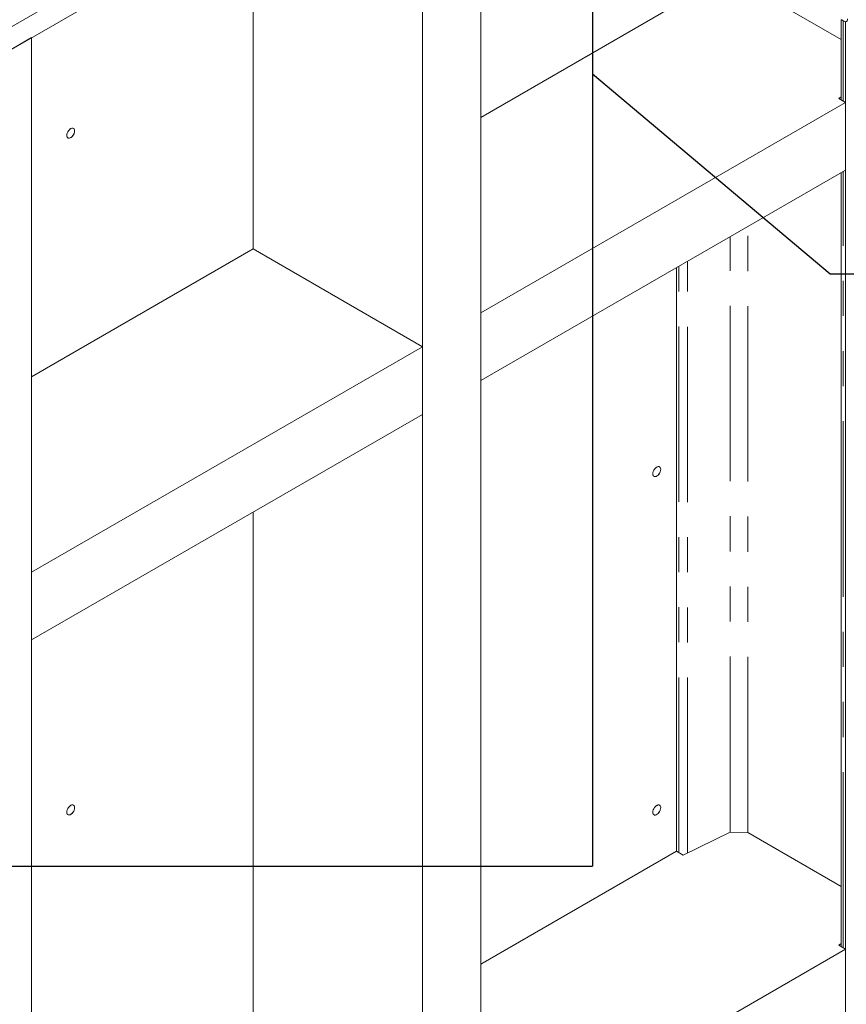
# Model space of a CAD drawing. Header units: millimetres. Extents: x 450 to 25135, y 150 to 17673.
# Tile 224 of 256: x 11061 to 11959, y 9990 to 11060. Entities that reach past the tile are written whole.
import ezdxf

# ---------------------------------------------------------------- set-up
doc = ezdxf.new("R2010")
doc.units = ezdxf.units.MM
doc.linetypes.add('SLD-Centrada-doble', pattern=[12.7, 6.35, -1.27, 1.27, -1.27, 1.27, -1.27])
doc.linetypes.add('SLD-Continua', pattern=[0])
doc.layers.add('COTAS', color=1, linetype='SLD-Continua')
doc.layers.add('OCULTA', color=8, linetype='SLD-Continua')
doc.styles.get("Standard").update_dxf_attribs({"font": 'ARIALN.TTF'})
doc.dimstyles.new('SLDDIMSTYLE1', dxfattribs={"dimtxt": 0.18, "dimasz": 105, "dimexe": 0, "dimexo": 0.0625, "dimgap": 0, "dimtad": 0, "dimtih": 1, "dimtoh": 1, "dimdec": 0, "dimrnd": 1e-09, "dimzin": 0, "dimdsep": 46, "dimtxsty": 'Standard', "dimblk1": 'NONE', "dimblk2": 'NONE', "dimsah": 1, "dimcen": 0.09, "dimadec": 0, "dimazin": 0, "dimtfac": 105, "dimtdec": 0, "dimtofl": 0, "dimtmove": 0, "dimatfit": 3, "dimldrblk": 'NONE', "dimfxl": 1, "dimfrac": 2, "dimtolj": 1, "dimtzin": 0, "dimarcsym": 0})

# ---------------------------------------------------------------- blocks, each defined once
blk = doc.blocks.new('_None')

msp = doc.modelspace()

# ---------------------------------------------------------------- linework, layer by layer
at = {"layer": 'COTAS', "ltscale": 30}
for p in [(11683.4, 12515.9), (10330.5, 10140.5)]:
    msp.add_line(p, (11683.4, 10140.5), dxfattribs=at)
at = {"layer": 'OCULTA', "linetype": 'SLD-Continua', "lineweight": 18, "ltscale": 30}
for p, q in [((11958.8, 11575.3), (11006.2, 11025.3)), ((11951.2, 11546.3), (11006.2, 11000.8)), ((11951.2, 11546.3), (11006.2, 11000.8)), ((11951.2, 11546.3), (11006.2, 11000.8)), ((11951.2, 11546.3), (11006.2, 11000.8)), ((11951.2, 11546.3), (11006.2, 11000.8)), ((11562.2, 9266.6), (11562.2, 11321.8)), ((11562.2, 9266.6), (11562.2, 11321.8)), ((11562.2, 9266.6), (11562.2, 11321.8)), ((11562.2, 9266.6), (11562.2, 11321.8)), ((11562.2, 9266.6), (11562.2, 11321.8)), ((11498.6, 9229.9), (11498.6, 11285.1)), ((11498.6, 9229.9), (11498.6, 11285.1)), ((11498.6, 9229.9), (11498.6, 11285.1)), ((11498.6, 9229.9), (11498.6, 11285.1)), ((11498.6, 9229.9), (11498.6, 11285.1)), ((11314.8, 10810.7), (11314.8, 11179)), ((11314.8, 10810.7), (11314.8, 11179)), ((11314.8, 10810.7), (11314.8, 11179)), ((11314.8, 10810.7), (11314.8, 11179)), ((11314.8, 10810.7), (11314.8, 11179)), ((11953.4, 11038), (11852, 11096.5)), ((11953.4, 11038), (11852, 11096.5)), ((11953.4, 11038), (11852, 11096.5)), ((11953.4, 11038), (11852, 11096.5)), ((11953.4, 11038), (11852, 11096.5)), ((11562.2, 10953.5), (11774.4, 11076)), ((11562.2, 10953.5), (11774.4, 11076)), ((11562.2, 10953.5), (11774.4, 11076)), ((11562.2, 10953.5), (11774.4, 11076)), ((11562.2, 10953.5), (11774.4, 11076)), ((11953.3, 11059.7), (11956.1, 11058.1)), ((11953.4, 11059.6), (11953.4, 10972.7)), ((11953.4, 11059.6), (11953.4, 10972.7)), ((11953.4, 11059.6), (11953.4, 10972.7)), ((11953.4, 11059.6), (11953.4, 10972.7)), ((11953.4, 11059.6), (11953.4, 10972.7)), ((11958.2, 9495.2), (11958.2, 11057.5)), ((11958.2, 9495.2), (11958.2, 11057.5)), ((11958.2, 9495.2), (11958.2, 11057.5)), ((11958.2, 9495.2), (11958.2, 11057.5)), ((11958.2, 9495.2), (11958.2, 11057.5)), ((11074.3, 11040.2), (11010.7, 11003.4)), ((11074.3, 11040.2), (11010.7, 11003.4)), ((11074.3, 11040.2), (11010.7, 11003.4)), ((11074.3, 11040.2), (11010.7, 11003.4)), ((11074.3, 11040.2), (11010.7, 11003.4)), ((11074.3, 9477.2), (11074.3, 11040.2)), ((11074.3, 9477.2), (11074.3, 11040.2)), ((11074.3, 9477.2), (11074.3, 11040.2)), ((11074.3, 9477.2), (11074.3, 11040.2)), ((11074.3, 9477.2), (11074.3, 11040.2)), ((11950.9, 10974.1), (11953.4, 10975.8)), ((11950.9, 10974.1), (11953.4, 10975.8)), ((11950.9, 10974.1), (11953.4, 10975.8)), ((11950.9, 10974.1), (11953.4, 10975.8)), ((11950.9, 10974.1), (11953.4, 10975.8)), ((11958.2, 10969.9), (11950.9, 10974.1)), ((11958.2, 10969.9), (11950.9, 10974.1)), ((11958.2, 10969.9), (11950.9, 10974.1)), ((11958.2, 10969.9), (11950.9, 10974.1)), ((11958.2, 10969.9), (11950.9, 10974.1)), ((11562.2, 10741.3), (11958.2, 10969.9)), ((11562.2, 10741.3), (11958.2, 10969.9)), ((11562.2, 10741.3), (11958.2, 10969.9)), ((11562.2, 10741.3), (11958.2, 10969.9)), ((11562.2, 10741.3), (11958.2, 10969.9)), ((11958.2, 10896.4), (11958.2, 10969.9)), ((11958.2, 10896.4), (11958.2, 10969.9)), ((11958.2, 10896.4), (11958.2, 10969.9)), ((11958.2, 10896.4), (11958.2, 10969.9)), ((11958.2, 10896.4), (11958.2, 10969.9)), ((11562.2, 10667.8), (11958.2, 10896.4)), ((11562.2, 10667.8), (11958.2, 10896.4)), ((11562.2, 10667.8), (11958.2, 10896.4)), ((11562.2, 10667.8), (11958.2, 10896.4)), ((11562.2, 10667.8), (11958.2, 10896.4)), ((11953.4, 10893.6), (11953.4, 10053.2)), ((11953.4, 10893.6), (11953.4, 10053.2)), ((11953.4, 10893.6), (11953.4, 10053.2)), ((11953.4, 10893.6), (11953.4, 10053.2)), ((11953.4, 10893.6), (11953.4, 10053.2)), ((11074.3, 10671.9), (11314.8, 10810.7)), ((11074.3, 10671.9), (11314.8, 10810.7)), ((11074.3, 10671.9), (11314.8, 10810.7)), ((11074.3, 10671.9), (11314.8, 10810.7)), ((11074.3, 10671.9), (11314.8, 10810.7)), ((11314.8, 10810.7), (11498.6, 10704.5)), ((11314.8, 10810.7), (11498.6, 10704.5)), ((11314.8, 10810.7), (11498.6, 10704.5)), ((11314.8, 10810.7), (11498.6, 10704.5)), ((11314.8, 10810.7), (11498.6, 10704.5)), ((11774.4, 10156.6), (11774.4, 10790.2)), ((11774.4, 10156.6), (11774.4, 10790.2)), ((11774.4, 10156.6), (11774.4, 10790.2)), ((11774.4, 10156.6), (11774.4, 10790.2)), ((11774.4, 10156.6), (11774.4, 10790.2)), ((11562.2, 10667.8), (11562.2, 10741.3)), ((11562.2, 10667.8), (11562.2, 10741.3)), ((11562.2, 10667.8), (11562.2, 10741.3)), ((11562.2, 10667.8), (11562.2, 10741.3)), ((11562.2, 10667.8), (11562.2, 10741.3)), ((11074.3, 10459.6), (11498.6, 10704.5)), ((11074.3, 10459.6), (11498.6, 10704.5)), ((11074.3, 10459.6), (11498.6, 10704.5)), ((11074.3, 10459.6), (11498.6, 10704.5)), ((11074.3, 10459.6), (11498.6, 10704.5)), ((11498.6, 10631), (11498.6, 10704.5)), ((11498.6, 10631), (11498.6, 10704.5)), ((11498.6, 10631), (11498.6, 10704.5)), ((11498.6, 10631), (11498.6, 10704.5)), ((11498.6, 10631), (11498.6, 10704.5)), ((11074.3, 10386.1), (11498.6, 10631)), ((11074.3, 10386.1), (11498.6, 10631)), ((11074.3, 10386.1), (11498.6, 10631)), ((11074.3, 10386.1), (11498.6, 10631)), ((11074.3, 10386.1), (11498.6, 10631)), ((11314.8, 9891.2), (11314.8, 10524.9)), ((11314.8, 9891.2), (11314.8, 10524.9)), ((11314.8, 9891.2), (11314.8, 10524.9)), ((11314.8, 9891.2), (11314.8, 10524.9)), ((11314.8, 9891.2), (11314.8, 10524.9)), ((11074.3, 10459.6), (11074.3, 10386.1)), ((11074.3, 10459.6), (11074.3, 10386.1)), ((11074.3, 10459.6), (11074.3, 10386.1)), ((11074.3, 10459.6), (11074.3, 10386.1)), ((11074.3, 10459.6), (11074.3, 10386.1)), ((11833, 10177.5), (11781.7, 10152.3)), ((11833, 10177.5), (11781.7, 10152.3)), ((11833, 10177.5), (11781.7, 10152.3)), ((11833, 10177.5), (11781.7, 10152.3)), ((11833, 10177.5), (11781.7, 10152.3)), ((11833, 10177.5), (11852, 10177.1)), ((11833, 10177.5), (11852, 10177.1)), ((11833, 10177.5), (11852, 10177.1)), ((11833, 10177.5), (11852, 10177.1)), ((11833, 10177.5), (11852, 10177.1)), ((11953.4, 10118.5), (11852, 10177.1)), ((11953.4, 10118.5), (11852, 10177.1)), ((11953.4, 10118.5), (11852, 10177.1)), ((11953.4, 10118.5), (11852, 10177.1)), ((11953.4, 10118.5), (11852, 10177.1)), ((11562.2, 10034.1), (11774.4, 10156.6)), ((11562.2, 10034.1), (11774.4, 10156.6)), ((11562.2, 10034.1), (11774.4, 10156.6)), ((11562.2, 10034.1), (11774.4, 10156.6)), ((11562.2, 10034.1), (11774.4, 10156.6)), ((11781.7, 10152.3), (11774.4, 10156.6)), ((11781.7, 10152.3), (11774.4, 10156.6)), ((11781.7, 10152.3), (11774.4, 10156.6)), ((11781.7, 10152.3), (11774.4, 10156.6)), ((11781.7, 10152.3), (11774.4, 10156.6)), ((11950.9, 10054.7), (11953.4, 10056.4)), ((11950.9, 10054.7), (11953.4, 10056.4)), ((11950.9, 10054.7), (11953.4, 10056.4)), ((11950.9, 10054.7), (11953.4, 10056.4)), ((11950.9, 10054.7), (11953.4, 10056.4)), ((11958.2, 10050.4), (11950.9, 10054.7)), ((11958.2, 10050.4), (11950.9, 10054.7)), ((11958.2, 10050.4), (11950.9, 10054.7)), ((11958.2, 10050.4), (11950.9, 10054.7)), ((11958.2, 10050.4), (11950.9, 10054.7)), ((11562.2, 9821.9), (11958.2, 10050.4)), ((11562.2, 9821.9), (11958.2, 10050.4)), ((11562.2, 9821.9), (11958.2, 10050.4)), ((11562.2, 9821.9), (11958.2, 10050.4)), ((11562.2, 9821.9), (11958.2, 10050.4)), ((11958.2, 9977), (11958.2, 10050.4)), ((11958.2, 9977), (11958.2, 10050.4)), ((11958.2, 9977), (11958.2, 10050.4)), ((11958.2, 9977), (11958.2, 10050.4)), ((11958.2, 9977), (11958.2, 10050.4))]:
    msp.add_line(p, q, dxfattribs=at)
at = {"layer": 'OCULTA', "linetype": 'SLD-Centrada-doble', "lineweight": 18, "ltscale": 30}
for p, q in [((11955.4, 10971.5), (11955.4, 11058.4)), ((11955.4, 10971.5), (11955.4, 11058.4)), ((11955.4, 10971.5), (11955.4, 11058.4)), ((11955.4, 10971.5), (11955.4, 11058.4)), ((11955.4, 10971.5), (11955.4, 11058.4)), ((11955.4, 10052.1), (11955.4, 10894.8)), ((11955.4, 10052.1), (11955.4, 10894.8)), ((11955.4, 10052.1), (11955.4, 10894.8)), ((11955.4, 10052.1), (11955.4, 10894.8)), ((11955.4, 10052.1), (11955.4, 10894.8)), ((11852, 10177.1), (11852, 10835)), ((11852, 10177.1), (11852, 10835)), ((11852, 10177.1), (11852, 10835)), ((11852, 10177.1), (11852, 10835)), ((11852, 10177.1), (11852, 10835)), ((11833, 10177.5), (11833, 10824.1)), ((11833, 10177.5), (11833, 10824.1)), ((11833, 10177.5), (11833, 10824.1)), ((11833, 10177.5), (11833, 10824.1)), ((11833, 10177.5), (11833, 10824.1)), ((11777.2, 10155), (11777.2, 10791.9)), ((11777.2, 10155), (11777.2, 10791.9)), ((11777.2, 10155), (11777.2, 10791.9)), ((11777.2, 10155), (11777.2, 10791.9)), ((11777.2, 10155), (11777.2, 10791.9)), ((11786.6, 10154.8), (11786.6, 10797.3)), ((11786.6, 10154.8), (11786.6, 10797.3)), ((11786.6, 10154.8), (11786.6, 10797.3)), ((11786.6, 10154.8), (11786.6, 10797.3)), ((11786.6, 10154.8), (11786.6, 10797.3))]:
    msp.add_line(p, q, dxfattribs=at)
at = {"layer": 'OCULTA', "linetype": 'SLD-Continua', "lineweight": 18, "ltscale": 30, "flags": 128}
for points in [[(11121, 10938.9), (11120.9, 10940), (11120.5, 10940.9), (11120, 10941.5), (11119.2, 10941.9), (11118.3, 10941.9), (11117.3, 10941.6), (11116.3, 10941), (11115.3, 10940.2), (11114.3, 10939.1), (11113.6, 10937.9), (11113, 10936.5), (11112.6, 10935.2), (11112.5, 10934), (11112.6, 10932.9), (11113, 10932), (11113.6, 10931.3), (11114.3, 10931), (11115.3, 10931), (11116.3, 10931.3), (11117.3, 10931.8), (11118.3, 10932.7), (11119.2, 10933.8), (11120, 10935), (11120.5, 10936.3), (11120.9, 10937.6), (11121, 10938.9)], [(11116.7, 10941.3), (11117, 10941.5), (11118.1, 10941.9), (11119, 10941.9), (11119.8, 10941.6), (11120.5, 10941), (11120.9, 10940), (11121, 10938.9), (11121, 10938.9), (11120.9, 10937.6), (11120.5, 10936.2), (11119.8, 10934.9), (11119, 10933.6), (11118.1, 10932.5), (11117, 10931.7), (11116, 10931.2), (11114.9, 10931), (11114, 10931.1), (11113.3, 10931.6), (11112.8, 10932.4), (11112.5, 10933.4), (11112.5, 10934), (11112.5, 10933.4), (11112.8, 10932.4), (11113.3, 10931.6), (11114, 10931.1), (11114.9, 10931), (11116, 10931.2), (11117, 10931.7), (11118.1, 10932.5), (11119, 10933.6), (11119.8, 10934.9), (11120.5, 10936.2), (11120.9, 10937.6), (11121, 10938.9), (11121, 10938.9), (11120.9, 10940), (11120.5, 10941), (11119.8, 10941.6), (11119, 10941.9), (11118.1, 10941.9), (11117, 10941.5), (11116.7, 10941.3)], [(11121, 10938.9), (11120.9, 10940), (11120.5, 10940.9), (11120, 10941.5), (11119.2, 10941.9), (11118.3, 10941.9), (11117.3, 10941.6), (11116.3, 10941), (11115.3, 10940.2), (11114.3, 10939.1), (11113.6, 10937.9), (11113, 10936.5), (11112.6, 10935.2), (11112.5, 10934), (11112.6, 10932.9), (11113, 10932), (11113.6, 10931.3), (11114.3, 10931), (11115.3, 10931), (11116.3, 10931.3), (11117.3, 10931.8), (11118.3, 10932.7), (11119.2, 10933.8), (11120, 10935), (11120.5, 10936.3), (11120.9, 10937.6), (11121, 10938.9)], [(11121, 10938.9), (11120.9, 10940), (11120.5, 10940.9), (11120, 10941.5), (11119.2, 10941.9), (11118.3, 10941.9), (11117.3, 10941.6), (11116.3, 10941), (11115.3, 10940.2), (11114.3, 10939.1), (11113.6, 10937.9), (11113, 10936.5), (11112.6, 10935.2), (11112.5, 10934), (11112.6, 10932.9), (11113, 10932), (11113.6, 10931.3), (11114.3, 10931), (11115.3, 10931), (11116.3, 10931.3), (11117.3, 10931.8), (11118.3, 10932.7), (11119.2, 10933.8), (11120, 10935), (11120.5, 10936.3), (11120.9, 10937.6), (11121, 10938.9)], [(11116.7, 10941.3), (11117, 10941.5), (11118.1, 10941.9), (11119, 10941.9), (11119.8, 10941.6), (11120.5, 10941), (11120.9, 10940), (11121, 10938.9), (11121, 10938.9), (11120.9, 10937.6), (11120.5, 10936.2), (11119.8, 10934.9), (11119, 10933.6), (11118.1, 10932.5), (11117, 10931.7), (11116, 10931.2), (11114.9, 10931), (11114, 10931.1), (11113.3, 10931.6), (11112.8, 10932.4), (11112.5, 10933.4), (11112.5, 10934), (11112.5, 10933.4), (11112.8, 10932.4), (11113.3, 10931.6), (11114, 10931.1), (11114.9, 10931), (11116, 10931.2), (11117, 10931.7), (11118.1, 10932.5), (11119, 10933.6), (11119.8, 10934.9), (11120.5, 10936.2), (11120.9, 10937.6), (11121, 10938.9), (11121, 10938.9), (11120.9, 10940), (11120.5, 10941), (11119.8, 10941.6), (11119, 10941.9), (11118.1, 10941.9), (11117, 10941.5), (11116.7, 10941.3)], [(11121, 10938.9), (11120.9, 10940), (11120.5, 10940.9), (11120, 10941.5), (11119.2, 10941.9), (11118.3, 10941.9), (11117.3, 10941.6), (11116.3, 10941), (11115.3, 10940.2), (11114.3, 10939.1), (11113.6, 10937.9), (11113, 10936.5), (11112.6, 10935.2), (11112.5, 10934), (11112.6, 10932.9), (11113, 10932), (11113.6, 10931.3), (11114.3, 10931), (11115.3, 10931), (11116.3, 10931.3), (11117.3, 10931.8), (11118.3, 10932.7), (11119.2, 10933.8), (11120, 10935), (11120.5, 10936.3), (11120.9, 10937.6), (11121, 10938.9)], [(11121, 10938.9), (11120.9, 10940), (11120.5, 10940.9), (11120, 10941.5), (11119.2, 10941.9), (11118.3, 10941.9), (11117.3, 10941.6), (11116.3, 10941), (11115.3, 10940.2), (11114.3, 10939.1), (11113.6, 10937.9), (11113, 10936.5), (11112.6, 10935.2), (11112.5, 10934), (11112.6, 10932.9), (11113, 10932), (11113.6, 10931.3), (11114.3, 10931), (11115.3, 10931), (11116.3, 10931.3), (11117.3, 10931.8), (11118.3, 10932.7), (11119.2, 10933.8), (11120, 10935), (11120.5, 10936.3), (11120.9, 10937.6), (11121, 10938.9)], [(11112.5, 10934), (11112.5, 10933.4), (11112.8, 10932.4), (11113.3, 10931.6), (11114, 10931.1), (11114.9, 10931), (11116, 10931.2), (11117, 10931.7), (11118.1, 10932.5), (11119, 10933.6), (11119.8, 10934.9), (11120.5, 10936.2), (11120.9, 10937.6), (11121, 10938.9), (11121, 10938.9)], [(11121, 10938.9), (11120.9, 10940), (11120.5, 10941), (11119.8, 10941.6), (11119, 10941.9), (11118.1, 10941.9), (11117, 10941.5), (11116.7, 10941.3)], [(11757.4, 10571.4), (11757.3, 10572.5), (11756.9, 10573.4), (11756.4, 10574), (11755.6, 10574.4), (11754.7, 10574.4), (11753.7, 10574.1), (11752.6, 10573.5), (11751.7, 10572.7), (11750.7, 10571.6), (11750, 10570.4), (11749.4, 10569), (11749, 10567.7), (11748.9, 10566.5), (11749, 10565.4), (11749.4, 10564.5), (11750, 10563.8), (11750.7, 10563.5), (11751.7, 10563.5), (11752.6, 10563.8), (11753.7, 10564.3), (11754.7, 10565.2), (11755.6, 10566.3), (11756.4, 10567.5), (11756.9, 10568.8), (11757.3, 10570.1), (11757.4, 10571.4)], [(11753.1, 10573.8), (11753.4, 10574), (11754.5, 10574.4), (11755.4, 10574.4), (11756.2, 10574.1), (11756.9, 10573.5), (11757.3, 10572.5), (11757.4, 10571.4), (11757.4, 10571.4), (11757.3, 10570.1), (11756.9, 10568.7), (11756.2, 10567.4), (11755.4, 10566.1), (11754.5, 10565), (11753.4, 10564.2), (11752.3, 10563.7), (11751.3, 10563.5), (11750.4, 10563.6), (11749.7, 10564.1), (11749.2, 10564.9), (11748.9, 10565.9), (11748.9, 10566.5), (11748.9, 10565.9), (11749.2, 10564.9), (11749.7, 10564.1), (11750.4, 10563.6), (11751.3, 10563.5), (11752.3, 10563.7), (11753.4, 10564.2), (11754.5, 10565), (11755.4, 10566.1), (11756.2, 10567.4), (11756.9, 10568.7), (11757.3, 10570.1), (11757.4, 10571.4), (11757.4, 10571.4), (11757.3, 10572.5), (11756.9, 10573.5), (11756.2, 10574.1), (11755.4, 10574.4), (11754.5, 10574.4), (11753.4, 10574), (11753.1, 10573.8)], [(11757.4, 10571.4), (11757.3, 10572.5), (11756.9, 10573.4), (11756.4, 10574), (11755.6, 10574.4), (11754.7, 10574.4), (11753.7, 10574.1), (11752.6, 10573.5), (11751.7, 10572.7), (11750.7, 10571.6), (11750, 10570.4), (11749.4, 10569), (11749, 10567.7), (11748.9, 10566.5), (11749, 10565.4), (11749.4, 10564.5), (11750, 10563.8), (11750.7, 10563.5), (11751.7, 10563.5), (11752.6, 10563.8), (11753.7, 10564.3), (11754.7, 10565.2), (11755.6, 10566.3), (11756.4, 10567.5), (11756.9, 10568.8), (11757.3, 10570.1), (11757.4, 10571.4)], [(11757.4, 10571.4), (11757.3, 10572.5), (11756.9, 10573.4), (11756.4, 10574), (11755.6, 10574.4), (11754.7, 10574.4), (11753.7, 10574.1), (11752.6, 10573.5), (11751.7, 10572.7), (11750.7, 10571.6), (11750, 10570.4), (11749.4, 10569), (11749, 10567.7), (11748.9, 10566.5), (11749, 10565.4), (11749.4, 10564.5), (11750, 10563.8), (11750.7, 10563.5), (11751.7, 10563.5), (11752.6, 10563.8), (11753.7, 10564.3), (11754.7, 10565.2), (11755.6, 10566.3), (11756.4, 10567.5), (11756.9, 10568.8), (11757.3, 10570.1), (11757.4, 10571.4)], [(11753.1, 10573.8), (11753.4, 10574), (11754.5, 10574.4), (11755.4, 10574.4), (11756.2, 10574.1), (11756.9, 10573.5), (11757.3, 10572.5), (11757.4, 10571.4), (11757.4, 10571.4), (11757.3, 10570.1), (11756.9, 10568.7), (11756.2, 10567.4), (11755.4, 10566.1), (11754.5, 10565), (11753.4, 10564.2), (11752.3, 10563.7), (11751.3, 10563.5), (11750.4, 10563.6), (11749.7, 10564.1), (11749.2, 10564.9), (11748.9, 10565.9), (11748.9, 10566.5), (11748.9, 10565.9), (11749.2, 10564.9), (11749.7, 10564.1), (11750.4, 10563.6), (11751.3, 10563.5), (11752.3, 10563.7), (11753.4, 10564.2), (11754.5, 10565), (11755.4, 10566.1), (11756.2, 10567.4), (11756.9, 10568.7), (11757.3, 10570.1), (11757.4, 10571.4), (11757.4, 10571.4), (11757.3, 10572.5), (11756.9, 10573.5), (11756.2, 10574.1), (11755.4, 10574.4), (11754.5, 10574.4), (11753.4, 10574), (11753.1, 10573.8)], [(11757.4, 10571.4), (11757.3, 10572.5), (11756.9, 10573.4), (11756.4, 10574), (11755.6, 10574.4), (11754.7, 10574.4), (11753.7, 10574.1), (11752.6, 10573.5), (11751.7, 10572.7), (11750.7, 10571.6), (11750, 10570.4), (11749.4, 10569), (11749, 10567.7), (11748.9, 10566.5), (11749, 10565.4), (11749.4, 10564.5), (11750, 10563.8), (11750.7, 10563.5), (11751.7, 10563.5), (11752.6, 10563.8), (11753.7, 10564.3), (11754.7, 10565.2), (11755.6, 10566.3), (11756.4, 10567.5), (11756.9, 10568.8), (11757.3, 10570.1), (11757.4, 10571.4)], [(11757.4, 10571.4), (11757.3, 10572.5), (11756.9, 10573.4), (11756.4, 10574), (11755.6, 10574.4), (11754.7, 10574.4), (11753.7, 10574.1), (11752.6, 10573.5), (11751.7, 10572.7), (11750.7, 10571.6), (11750, 10570.4), (11749.4, 10569), (11749, 10567.7), (11748.9, 10566.5), (11749, 10565.4), (11749.4, 10564.5), (11750, 10563.8), (11750.7, 10563.5), (11751.7, 10563.5), (11752.6, 10563.8), (11753.7, 10564.3), (11754.7, 10565.2), (11755.6, 10566.3), (11756.4, 10567.5), (11756.9, 10568.8), (11757.3, 10570.1), (11757.4, 10571.4)], [(11748.9, 10566.5), (11748.9, 10565.9), (11749.2, 10564.9), (11749.7, 10564.1), (11750.4, 10563.6), (11751.3, 10563.5), (11752.3, 10563.7), (11753.4, 10564.2), (11754.5, 10565), (11755.4, 10566.1), (11756.2, 10567.4), (11756.9, 10568.7), (11757.3, 10570.1), (11757.4, 10571.4), (11757.4, 10571.4)], [(11757.4, 10571.4), (11757.3, 10572.5), (11756.9, 10573.5), (11756.2, 10574.1), (11755.4, 10574.4), (11754.5, 10574.4), (11753.4, 10574), (11753.1, 10573.8)], [(11121, 10204), (11120.9, 10205.1), (11120.5, 10206), (11120, 10206.7), (11119.2, 10207), (11118.3, 10207), (11117.3, 10206.7), (11116.3, 10206.1), (11115.3, 10205.3), (11114.3, 10204.2), (11113.6, 10203), (11113, 10201.7), (11112.6, 10200.3), (11112.5, 10199.1), (11112.6, 10198), (11113, 10197.1), (11113.6, 10196.4), (11114.3, 10196.1), (11115.3, 10196.1), (11116.3, 10196.4), (11117.3, 10197), (11118.3, 10197.8), (11119.2, 10198.9), (11120, 10200.1), (11120.5, 10201.4), (11120.9, 10202.8), (11121, 10204)], [(11116.7, 10206.5), (11117, 10206.6), (11118.1, 10207), (11119, 10207), (11119.8, 10206.7), (11120.5, 10206.1), (11120.9, 10205.2), (11121, 10204), (11121, 10204), (11120.9, 10202.7), (11120.5, 10201.3), (11119.8, 10200), (11119, 10198.7), (11118.1, 10197.7), (11117, 10196.8), (11116, 10196.3), (11114.9, 10196.1), (11114, 10196.2), (11113.3, 10196.7), (11112.8, 10197.5), (11112.5, 10198.5), (11112.5, 10199.1), (11112.5, 10198.5), (11112.8, 10197.5), (11113.3, 10196.7), (11114, 10196.2), (11114.9, 10196.1), (11116, 10196.3), (11117, 10196.8), (11118.1, 10197.7), (11119, 10198.7), (11119.8, 10200), (11120.5, 10201.3), (11120.9, 10202.7), (11121, 10204), (11121, 10204), (11120.9, 10205.2), (11120.5, 10206.1), (11119.8, 10206.7), (11119, 10207), (11118.1, 10207), (11117, 10206.6), (11116.7, 10206.5)], [(11121, 10204), (11120.9, 10205.1), (11120.5, 10206), (11120, 10206.7), (11119.2, 10207), (11118.3, 10207), (11117.3, 10206.7), (11116.3, 10206.1), (11115.3, 10205.3), (11114.3, 10204.2), (11113.6, 10203), (11113, 10201.7), (11112.6, 10200.3), (11112.5, 10199.1), (11112.6, 10198), (11113, 10197.1), (11113.6, 10196.4), (11114.3, 10196.1), (11115.3, 10196.1), (11116.3, 10196.4), (11117.3, 10197), (11118.3, 10197.8), (11119.2, 10198.9), (11120, 10200.1), (11120.5, 10201.4), (11120.9, 10202.8), (11121, 10204)], [(11121, 10204), (11120.9, 10205.1), (11120.5, 10206), (11120, 10206.7), (11119.2, 10207), (11118.3, 10207), (11117.3, 10206.7), (11116.3, 10206.1), (11115.3, 10205.3), (11114.3, 10204.2), (11113.6, 10203), (11113, 10201.7), (11112.6, 10200.3), (11112.5, 10199.1), (11112.6, 10198), (11113, 10197.1), (11113.6, 10196.4), (11114.3, 10196.1), (11115.3, 10196.1), (11116.3, 10196.4), (11117.3, 10197), (11118.3, 10197.8), (11119.2, 10198.9), (11120, 10200.1), (11120.5, 10201.4), (11120.9, 10202.8), (11121, 10204)], [(11116.7, 10206.5), (11117, 10206.6), (11118.1, 10207), (11119, 10207), (11119.8, 10206.7), (11120.5, 10206.1), (11120.9, 10205.2), (11121, 10204), (11121, 10204), (11120.9, 10202.7), (11120.5, 10201.3), (11119.8, 10200), (11119, 10198.7), (11118.1, 10197.7), (11117, 10196.8), (11116, 10196.3), (11114.9, 10196.1), (11114, 10196.2), (11113.3, 10196.7), (11112.8, 10197.5), (11112.5, 10198.5), (11112.5, 10199.1), (11112.5, 10198.5), (11112.8, 10197.5), (11113.3, 10196.7), (11114, 10196.2), (11114.9, 10196.1), (11116, 10196.3), (11117, 10196.8), (11118.1, 10197.7), (11119, 10198.7), (11119.8, 10200), (11120.5, 10201.3), (11120.9, 10202.7), (11121, 10204), (11121, 10204), (11120.9, 10205.2), (11120.5, 10206.1), (11119.8, 10206.7), (11119, 10207), (11118.1, 10207), (11117, 10206.6), (11116.7, 10206.5)], [(11121, 10204), (11120.9, 10205.1), (11120.5, 10206), (11120, 10206.7), (11119.2, 10207), (11118.3, 10207), (11117.3, 10206.7), (11116.3, 10206.1), (11115.3, 10205.3), (11114.3, 10204.2), (11113.6, 10203), (11113, 10201.7), (11112.6, 10200.3), (11112.5, 10199.1), (11112.6, 10198), (11113, 10197.1), (11113.6, 10196.4), (11114.3, 10196.1), (11115.3, 10196.1), (11116.3, 10196.4), (11117.3, 10197), (11118.3, 10197.8), (11119.2, 10198.9), (11120, 10200.1), (11120.5, 10201.4), (11120.9, 10202.8), (11121, 10204)], [(11121, 10204), (11120.9, 10205.1), (11120.5, 10206), (11120, 10206.7), (11119.2, 10207), (11118.3, 10207), (11117.3, 10206.7), (11116.3, 10206.1), (11115.3, 10205.3), (11114.3, 10204.2), (11113.6, 10203), (11113, 10201.7), (11112.6, 10200.3), (11112.5, 10199.1), (11112.6, 10198), (11113, 10197.1), (11113.6, 10196.4), (11114.3, 10196.1), (11115.3, 10196.1), (11116.3, 10196.4), (11117.3, 10197), (11118.3, 10197.8), (11119.2, 10198.9), (11120, 10200.1), (11120.5, 10201.4), (11120.9, 10202.8), (11121, 10204)], [(11112.5, 10199.1), (11112.5, 10198.5), (11112.8, 10197.5), (11113.3, 10196.7), (11114, 10196.2), (11114.9, 10196.1), (11116, 10196.3), (11117, 10196.8), (11118.1, 10197.7), (11119, 10198.7), (11119.8, 10200), (11120.5, 10201.3), (11120.9, 10202.7), (11121, 10204), (11121, 10204)], [(11121, 10204), (11120.9, 10205.2), (11120.5, 10206.1), (11119.8, 10206.7), (11119, 10207), (11118.1, 10207), (11117, 10206.6), (11116.7, 10206.5)], [(11757.4, 10204), (11757.3, 10205.1), (11756.9, 10206), (11756.4, 10206.6), (11755.6, 10206.9), (11754.7, 10207), (11753.7, 10206.7), (11752.6, 10206.1), (11751.7, 10205.2), (11750.7, 10204.1), (11750, 10202.9), (11749.4, 10201.6), (11749, 10200.3), (11748.9, 10199), (11749, 10197.9), (11749.4, 10197), (11750, 10196.4), (11750.7, 10196), (11751.7, 10196), (11752.6, 10196.3), (11753.7, 10196.9), (11754.7, 10197.8), (11755.6, 10198.8), (11756.4, 10200.1), (11756.9, 10201.4), (11757.3, 10202.7), (11757.4, 10204)], [(11757.4, 10204), (11757.3, 10205.1), (11756.9, 10206), (11756.4, 10206.6), (11755.6, 10206.9), (11754.7, 10207), (11753.7, 10206.7), (11752.6, 10206.1), (11751.7, 10205.2), (11750.7, 10204.1), (11750, 10202.9), (11749.4, 10201.6), (11749, 10200.3), (11748.9, 10199), (11749, 10197.9), (11749.4, 10197), (11750, 10196.4), (11750.7, 10196), (11751.7, 10196), (11752.6, 10196.3), (11753.7, 10196.9), (11754.7, 10197.8), (11755.6, 10198.8), (11756.4, 10200.1), (11756.9, 10201.4), (11757.3, 10202.7), (11757.4, 10204)], [(11757.4, 10204), (11757.3, 10205.1), (11756.9, 10206), (11756.4, 10206.6), (11755.6, 10206.9), (11754.7, 10207), (11753.7, 10206.7), (11752.6, 10206.1), (11751.7, 10205.2), (11750.7, 10204.1), (11750, 10202.9), (11749.4, 10201.6), (11749, 10200.3), (11748.9, 10199), (11749, 10197.9), (11749.4, 10197), (11750, 10196.4), (11750.7, 10196), (11751.7, 10196), (11752.6, 10196.3), (11753.7, 10196.9), (11754.7, 10197.8), (11755.6, 10198.8), (11756.4, 10200.1), (11756.9, 10201.4), (11757.3, 10202.7), (11757.4, 10204)], [(11757.4, 10204), (11757.3, 10205.1), (11756.9, 10206), (11756.4, 10206.6), (11755.6, 10206.9), (11754.7, 10207), (11753.7, 10206.7), (11752.6, 10206.1), (11751.7, 10205.2), (11750.7, 10204.1), (11750, 10202.9), (11749.4, 10201.6), (11749, 10200.3), (11748.9, 10199), (11749, 10197.9), (11749.4, 10197), (11750, 10196.4), (11750.7, 10196), (11751.7, 10196), (11752.6, 10196.3), (11753.7, 10196.9), (11754.7, 10197.8), (11755.6, 10198.8), (11756.4, 10200.1), (11756.9, 10201.4), (11757.3, 10202.7), (11757.4, 10204)], [(11757.4, 10204), (11757.3, 10205.1), (11756.9, 10206), (11756.4, 10206.6), (11755.6, 10206.9), (11754.7, 10207), (11753.7, 10206.7), (11752.6, 10206.1), (11751.7, 10205.2), (11750.7, 10204.1), (11750, 10202.9), (11749.4, 10201.6), (11749, 10200.3), (11748.9, 10199), (11749, 10197.9), (11749.4, 10197), (11750, 10196.4), (11750.7, 10196), (11751.7, 10196), (11752.6, 10196.3), (11753.7, 10196.9), (11754.7, 10197.8), (11755.6, 10198.8), (11756.4, 10200.1), (11756.9, 10201.4), (11757.3, 10202.7), (11757.4, 10204)], [(11753.1, 10206.4), (11753.4, 10206.5), (11754.5, 10206.9), (11755.4, 10206.9), (11756.2, 10206.6), (11756.9, 10206), (11757.3, 10205.1), (11757.4, 10204), (11757.4, 10204), (11757.3, 10202.7), (11756.9, 10201.3), (11756.2, 10199.9), (11755.4, 10198.7), (11754.5, 10197.6), (11753.4, 10196.8), (11752.3, 10196.2), (11751.3, 10196), (11750.4, 10196.2), (11749.7, 10196.6), (11749.2, 10197.4), (11748.9, 10198.5), (11748.9, 10199.1), (11748.9, 10198.5), (11749.2, 10197.4), (11749.7, 10196.6), (11750.4, 10196.2), (11751.3, 10196), (11752.3, 10196.2), (11753.4, 10196.8), (11754.5, 10197.6), (11755.4, 10198.7), (11756.2, 10199.9), (11756.9, 10201.3), (11757.3, 10202.7), (11757.4, 10204), (11757.4, 10204), (11757.3, 10205.1), (11756.9, 10206), (11756.2, 10206.6), (11755.4, 10206.9), (11754.5, 10206.9), (11753.4, 10206.5), (11753.1, 10206.4)], [(11753.1, 10206.4), (11753.4, 10206.5), (11754.5, 10206.9), (11755.4, 10206.9), (11756.2, 10206.6), (11756.9, 10206), (11757.3, 10205.1), (11757.4, 10204), (11757.4, 10204), (11757.3, 10202.7), (11756.9, 10201.3), (11756.2, 10199.9), (11755.4, 10198.7), (11754.5, 10197.6), (11753.4, 10196.8), (11752.3, 10196.2), (11751.3, 10196), (11750.4, 10196.2), (11749.7, 10196.6), (11749.2, 10197.4), (11748.9, 10198.5), (11748.9, 10199.1), (11748.9, 10198.5), (11749.2, 10197.4), (11749.7, 10196.6), (11750.4, 10196.2), (11751.3, 10196), (11752.3, 10196.2), (11753.4, 10196.8), (11754.5, 10197.6), (11755.4, 10198.7), (11756.2, 10199.9), (11756.9, 10201.3), (11757.3, 10202.7), (11757.4, 10204), (11757.4, 10204), (11757.3, 10205.1), (11756.9, 10206), (11756.2, 10206.6), (11755.4, 10206.9), (11754.5, 10206.9), (11753.4, 10206.5), (11753.1, 10206.4)], [(11748.9, 10199.1), (11748.9, 10198.5), (11749.2, 10197.4), (11749.7, 10196.6), (11750.4, 10196.2), (11751.3, 10196), (11752.3, 10196.2), (11753.4, 10196.8), (11754.5, 10197.6), (11755.4, 10198.7), (11756.2, 10199.9), (11756.9, 10201.3), (11757.3, 10202.7), (11757.4, 10204), (11757.4, 10204)], [(11757.4, 10204), (11757.3, 10205.1), (11756.9, 10206), (11756.2, 10206.6), (11755.4, 10206.9), (11754.5, 10206.9), (11753.4, 10206.5), (11753.1, 10206.4)]]:
    msp.add_lwpolyline(points, dxfattribs=at)
at = {"layer": 'OCULTA', "linetype": 'SLD-Continua', "lineweight": 18, "ltscale": 900}
msp.add_arc((11957.8, 11060.1), 2.62, 230.7967, 9.214, dxfattribs=at)

# ---------------------------------------------------------------- leaders
at = {"layer": 'COTAS', "ltscale": 30, "has_arrowhead": 0}
msp.add_leader([(11683.4, 11000.7), (11941.4, 10783.6), (12131.9, 10783.6)], dimstyle='SLDDIMSTYLE1', dxfattribs=at)

doc.saveas('drawing.dxf')
